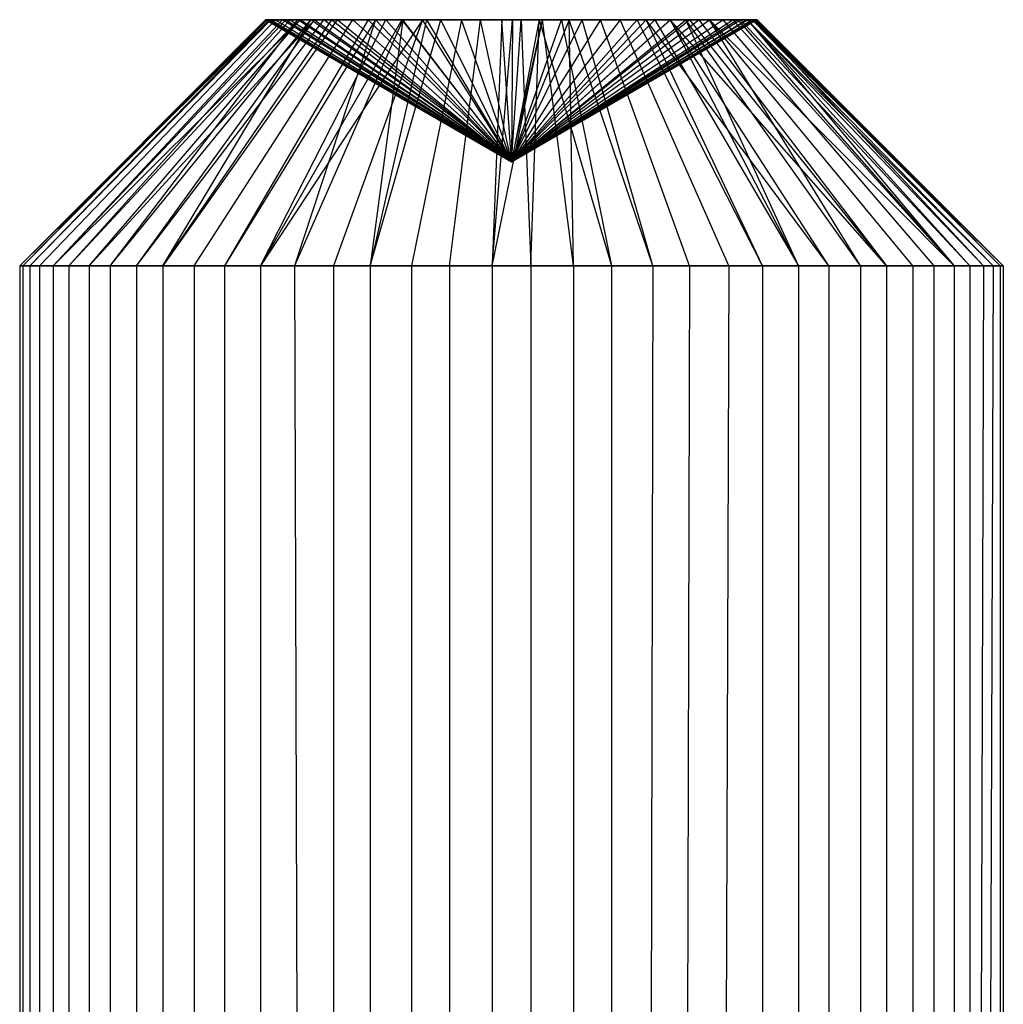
# Model space of a CAD drawing. Extents: x -23.4 to 23.6, y 0.3 to 4.
# Tile 77 of 189: x -17.294 to -17.137, y 2.679 to 2.836. Entities that reach past the tile are written whole.
import ezdxf

# ---------------------------------------------------------------- set-up
doc = ezdxf.new("R2010")
doc.units = 0
doc.header["$MEASUREMENT"] = 0
doc.layers.get('0').update_dxf_attribs({"color": 13, "linetype": 'CONTINUOUS'})

# ---------------------------------------------------------------- blocks, each defined once
blk = doc.blocks.new('FOURTY_V_PM_STL')
at = {"color": 0}
for p, q in [((-17.25414, 2.83608, -0.1505), (-17.29406, 2.79671, -0.15406)), ((-17.25414, 2.83608, -0.1505), (-17.29406, 2.79671, -0.15406)), ((-17.25473, 2.83608, -0.15577), (-17.29406, 2.79671, -0.15406)), ((-17.25473, 2.83608, -0.15577), (-17.29406, 2.79671, -0.15406)), ((-17.29355, 2.79671, -0.16705), (-17.25448, 2.83608, -0.16227)), ((-17.25473, 2.83608, -0.15577), (-17.29355, 2.79671, -0.16705)), ((-17.25473, 2.83608, -0.15577), (-17.29355, 2.79671, -0.16705)), ((-17.25471, 2.83608, -0.15963), (-17.29355, 2.79671, -0.16705)), ((-17.25471, 2.83608, -0.15963), (-17.29355, 2.79671, -0.16705)), ((-17.29355, 2.79671, -0.16705), (-17.25448, 2.83608, -0.16227)), ((-17.25391, 2.83608, -0.14932), (-17.29243, 2.79671, -0.14116)), ((-17.25391, 2.83608, -0.14932), (-17.29243, 2.79671, -0.14116)), ((-17.25414, 2.83608, -0.1505), (-17.29243, 2.79671, -0.14116)), ((-17.25414, 2.83608, -0.1505), (-17.29243, 2.79671, -0.14116)), ((-17.29091, 2.79671, -0.17979), (-17.25315, 2.83608, -0.16863)), ((-17.29091, 2.79671, -0.17979), (-17.25315, 2.83608, -0.16863)), ((-17.25204, 2.83608, -0.14309), (-17.28869, 2.79671, -0.1287)), ((-17.28869, 2.79671, -0.1287), (-17.25149, 2.83608, -0.14175)), ((-17.25204, 2.83608, -0.14309), (-17.28869, 2.79671, -0.1287)), ((-17.28869, 2.79671, -0.1287), (-17.25149, 2.83608, -0.14175)), ((-17.28869, 2.79671, -0.1287), (-17.24918, 2.83608, -0.13726)), ((-17.28869, 2.79671, -0.1287), (-17.24918, 2.83608, -0.13726)), ((-17.28621, 2.79671, -0.19191), (-17.24956, 2.83608, -0.17704)), ((-17.28621, 2.79671, -0.19191), (-17.24956, 2.83608, -0.17704)), ((-17.28621, 2.79671, -0.19191), (-17.2508, 2.83608, -0.1747)), ((-17.28621, 2.79671, -0.19191), (-17.2508, 2.83608, -0.1747)), ((-17.28295, 2.79671, -0.11703), (-17.24918, 2.83608, -0.13726)), ((-17.28295, 2.79671, -0.11703), (-17.24918, 2.83608, -0.13726)), ((-17.28295, 2.79671, -0.11703), (-17.24689, 2.83608, -0.13385)), ((-17.28295, 2.79671, -0.11703), (-17.24689, 2.83608, -0.13385)), ((-17.27958, 2.79671, -0.2031), (-17.24749, 2.83608, -0.18029)), ((-17.27958, 2.79671, -0.2031), (-17.24749, 2.83608, -0.18029)), ((-17.27958, 2.79671, -0.2031), (-17.24956, 2.83608, -0.17704)), ((-17.27958, 2.79671, -0.2031), (-17.24956, 2.83608, -0.17704)), ((-17.27537, 2.79671, -0.10646), (-17.24689, 2.83608, -0.13385)), ((-17.27537, 2.79671, -0.10646), (-17.24689, 2.83608, -0.13385)), ((-17.27537, 2.79671, -0.10646), (-17.24539, 2.83608, -0.13197)), ((-17.27537, 2.79671, -0.10646), (-17.24539, 2.83608, -0.13197)), ((-17.2433, 2.83608, -0.18526), (-17.27119, 2.79671, -0.21304)), ((-17.27119, 2.79671, -0.21304), (-17.24413, 2.83608, -0.18439)), ((-17.2433, 2.83608, -0.18526), (-17.27119, 2.79671, -0.21304)), ((-17.27119, 2.79671, -0.21304), (-17.24413, 2.83608, -0.18439)), ((-17.27119, 2.79671, -0.21304), (-17.24749, 2.83608, -0.18029)), ((-17.27119, 2.79671, -0.21304), (-17.24749, 2.83608, -0.18029)), ((-17.26616, 2.79671, -0.09729), (-17.24078, 2.83608, -0.12738)), ((-17.26616, 2.79671, -0.09729), (-17.24078, 2.83608, -0.12738)), ((-17.23834, 2.83608, -0.18947), (-17.26129, 2.79671, -0.22147)), ((-17.23834, 2.83608, -0.18947), (-17.26129, 2.79671, -0.22147)), ((-17.23715, 2.83608, -0.19029), (-17.26129, 2.79671, -0.22147)), ((-17.23715, 2.83608, -0.19029), (-17.26129, 2.79671, -0.22147)), ((-17.25556, 2.79671, -0.08975), (-17.23548, 2.83608, -0.12362)), ((-17.22963, 2.83608, -0.12077), (-17.25556, 2.79671, -0.08975)), ((-17.22963, 2.83608, -0.12077), (-17.25556, 2.79671, -0.08975)), ((-17.23294, 2.83608, -0.12223), (-17.25556, 2.79671, -0.08975)), ((-17.23294, 2.83608, -0.12223), (-17.25556, 2.79671, -0.08975)), ((-17.25556, 2.79671, -0.08975), (-17.23548, 2.83608, -0.12362)), ((-17.25414, 2.83608, -0.1505), (-17.25473, 2.83608, -0.15577)), ((-17.25473, 2.83608, -0.15577), (-17.25471, 2.83608, -0.15963)), ((-17.25414, 2.83608, -0.1505), (-17.25473, 2.83608, -0.15577)), ((-17.2154, 2.81335, -0.15748), (-17.25473, 2.83608, -0.15577)), ((-17.25473, 2.83608, -0.15577), (-17.25471, 2.83608, -0.15963)), ((-17.2154, 2.81335, -0.15748), (-17.25473, 2.83608, -0.15577)), ((-17.25471, 2.83608, -0.15963), (-17.25448, 2.83608, -0.16227)), ((-17.25471, 2.83608, -0.15963), (-17.25448, 2.83608, -0.16227)), ((-17.25471, 2.83608, -0.15963), (-17.2154, 2.81335, -0.15748)), ((-17.25471, 2.83608, -0.15963), (-17.2154, 2.81335, -0.15748)), ((-17.25448, 2.83608, -0.16227), (-17.25315, 2.83608, -0.16863)), ((-17.2154, 2.81335, -0.15748), (-17.25448, 2.83608, -0.16227)), ((-17.25448, 2.83608, -0.16227), (-17.25315, 2.83608, -0.16863)), ((-17.2154, 2.81335, -0.15748), (-17.25448, 2.83608, -0.16227)), ((-17.25391, 2.83608, -0.14932), (-17.25414, 2.83608, -0.1505)), ((-17.2154, 2.81335, -0.15748), (-17.25414, 2.83608, -0.1505)), ((-17.25391, 2.83608, -0.14932), (-17.25414, 2.83608, -0.1505)), ((-17.2154, 2.81335, -0.15748), (-17.25414, 2.83608, -0.1505)), ((-17.25204, 2.83608, -0.14309), (-17.25391, 2.83608, -0.14932)), ((-17.25391, 2.83608, -0.14932), (-17.2154, 2.81335, -0.15748)), ((-17.25204, 2.83608, -0.14309), (-17.25391, 2.83608, -0.14932)), ((-17.25391, 2.83608, -0.14932), (-17.2154, 2.81335, -0.15748)), ((-17.25315, 2.83608, -0.16863), (-17.2508, 2.83608, -0.1747)), ((-17.25315, 2.83608, -0.16863), (-17.2154, 2.81335, -0.15748)), ((-17.25315, 2.83608, -0.16863), (-17.2508, 2.83608, -0.1747)), ((-17.25315, 2.83608, -0.16863), (-17.2154, 2.81335, -0.15748)), ((-17.25149, 2.83608, -0.14175), (-17.25204, 2.83608, -0.14309)), ((-17.25149, 2.83608, -0.14175), (-17.25204, 2.83608, -0.14309)), ((-17.2154, 2.81335, -0.15748), (-17.25204, 2.83608, -0.14309)), ((-17.2154, 2.81335, -0.15748), (-17.25204, 2.83608, -0.14309)), ((-17.24918, 2.83608, -0.13726), (-17.25149, 2.83608, -0.14175)), ((-17.25149, 2.83608, -0.14175), (-17.2154, 2.81335, -0.15748)), ((-17.24918, 2.83608, -0.13726), (-17.25149, 2.83608, -0.14175)), ((-17.25149, 2.83608, -0.14175), (-17.2154, 2.81335, -0.15748)), ((-17.2508, 2.83608, -0.1747), (-17.24956, 2.83608, -0.17704)), ((-17.2508, 2.83608, -0.1747), (-17.24956, 2.83608, -0.17704)), ((-17.2508, 2.83608, -0.1747), (-17.2154, 2.81335, -0.15748)), ((-17.2508, 2.83608, -0.1747), (-17.2154, 2.81335, -0.15748)), ((-17.23715, 2.83608, -0.19029), (-17.25013, 2.79671, -0.22815)), ((-17.23715, 2.83608, -0.19029), (-17.25013, 2.79671, -0.22815)), ((-17.23276, 2.83608, -0.19281), (-17.25013, 2.79671, -0.22815)), ((-17.23276, 2.83608, -0.19281), (-17.25013, 2.79671, -0.22815)), ((-17.24956, 2.83608, -0.17704), (-17.24749, 2.83608, -0.18029)), ((-17.2154, 2.81335, -0.15748), (-17.24956, 2.83608, -0.17704)), ((-17.24956, 2.83608, -0.17704), (-17.24749, 2.83608, -0.18029)), ((-17.2154, 2.81335, -0.15748), (-17.24956, 2.83608, -0.17704)), ((-17.24689, 2.83608, -0.13385), (-17.24918, 2.83608, -0.13726)), ((-17.24689, 2.83608, -0.13385), (-17.24918, 2.83608, -0.13726)), ((-17.2154, 2.81335, -0.15748), (-17.24918, 2.83608, -0.13726)), ((-17.2154, 2.81335, -0.15748), (-17.24918, 2.83608, -0.13726)), ((-17.24749, 2.83608, -0.18029), (-17.24413, 2.83608, -0.18439)), ((-17.2154, 2.81335, -0.15748), (-17.24749, 2.83608, -0.18029)), ((-17.24749, 2.83608, -0.18029), (-17.24413, 2.83608, -0.18439)), ((-17.2154, 2.81335, -0.15748), (-17.24749, 2.83608, -0.18029)), ((-17.24539, 2.83608, -0.13197), (-17.24689, 2.83608, -0.13385)), ((-17.24689, 2.83608, -0.13385), (-17.2154, 2.81335, -0.15748)), ((-17.24539, 2.83608, -0.13197), (-17.24689, 2.83608, -0.13385)), ((-17.24689, 2.83608, -0.13385), (-17.2154, 2.81335, -0.15748)), ((-17.24078, 2.83608, -0.12738), (-17.24539, 2.83608, -0.13197)), ((-17.24078, 2.83608, -0.12738), (-17.24539, 2.83608, -0.13197)), ((-17.2154, 2.81335, -0.15748), (-17.24539, 2.83608, -0.13197)), ((-17.2154, 2.81335, -0.15748), (-17.24539, 2.83608, -0.13197)), ((-17.24413, 2.83608, -0.18439), (-17.2433, 2.83608, -0.18526)), ((-17.24413, 2.83608, -0.18439), (-17.2433, 2.83608, -0.18526)), ((-17.24413, 2.83608, -0.18439), (-17.2154, 2.81335, -0.15748)), ((-17.24413, 2.83608, -0.18439), (-17.2154, 2.81335, -0.15748)), ((-17.22963, 2.83608, -0.12077), (-17.24386, 2.79671, -0.08407)), ((-17.22963, 2.83608, -0.12077), (-17.24386, 2.79671, -0.08407)), ((-17.2433, 2.83608, -0.18526), (-17.23834, 2.83608, -0.18947)), ((-17.2154, 2.81335, -0.15748), (-17.2433, 2.83608, -0.18526)), ((-17.2433, 2.83608, -0.18526), (-17.23834, 2.83608, -0.18947)), ((-17.2154, 2.81335, -0.15748), (-17.2433, 2.83608, -0.18526)), ((-17.23548, 2.83608, -0.12362), (-17.24078, 2.83608, -0.12738)), ((-17.23548, 2.83608, -0.12362), (-17.24078, 2.83608, -0.12738)), ((-17.24078, 2.83608, -0.12738), (-17.2154, 2.81335, -0.15748)), ((-17.24078, 2.83608, -0.12738), (-17.2154, 2.81335, -0.15748)), ((-17.23834, 2.83608, -0.18947), (-17.23715, 2.83608, -0.19029)), ((-17.2154, 2.81335, -0.15748), (-17.23834, 2.83608, -0.18947)), ((-17.23834, 2.83608, -0.18947), (-17.23715, 2.83608, -0.19029)), ((-17.2154, 2.81335, -0.15748), (-17.23834, 2.83608, -0.18947)), ((-17.23803, 2.79671, -0.2329), (-17.22671, 2.83608, -0.19519)), ((-17.23276, 2.83608, -0.19281), (-17.23803, 2.79671, -0.2329)), ((-17.23276, 2.83608, -0.19281), (-17.23803, 2.79671, -0.2329)), ((-17.229, 2.83608, -0.19443), (-17.23803, 2.79671, -0.2329)), ((-17.229, 2.83608, -0.19443), (-17.23803, 2.79671, -0.2329)), ((-17.23803, 2.79671, -0.2329), (-17.22671, 2.83608, -0.19519)), ((-17.23715, 2.83608, -0.19029), (-17.23276, 2.83608, -0.19281)), ((-17.23715, 2.83608, -0.19029), (-17.23276, 2.83608, -0.19281)), ((-17.23715, 2.83608, -0.19029), (-17.2154, 2.81335, -0.15748)), ((-17.23715, 2.83608, -0.19029), (-17.2154, 2.81335, -0.15748)), ((-17.23294, 2.83608, -0.12223), (-17.23548, 2.83608, -0.12362)), ((-17.23294, 2.83608, -0.12223), (-17.23548, 2.83608, -0.12362)), ((-17.2154, 2.81335, -0.15748), (-17.23548, 2.83608, -0.12362)), ((-17.2154, 2.81335, -0.15748), (-17.23548, 2.83608, -0.12362)), ((-17.22963, 2.83608, -0.12077), (-17.23294, 2.83608, -0.12223)), ((-17.23294, 2.83608, -0.12223), (-17.2154, 2.81335, -0.15748)), ((-17.22963, 2.83608, -0.12077), (-17.23294, 2.83608, -0.12223)), ((-17.23294, 2.83608, -0.12223), (-17.2154, 2.81335, -0.15748)), ((-17.23276, 2.83608, -0.19281), (-17.229, 2.83608, -0.19443)), ((-17.2154, 2.81335, -0.15748), (-17.23276, 2.83608, -0.19281)), ((-17.23276, 2.83608, -0.19281), (-17.229, 2.83608, -0.19443)), ((-17.2154, 2.81335, -0.15748), (-17.23276, 2.83608, -0.19281)), ((-17.2234, 2.83608, -0.11893), (-17.23139, 2.79671, -0.08038)), ((-17.2234, 2.83608, -0.11893), (-17.23139, 2.79671, -0.08038)), ((-17.2234, 2.83608, -0.11893), (-17.22963, 2.83608, -0.12077)), ((-17.2234, 2.83608, -0.11893), (-17.22963, 2.83608, -0.12077)), ((-17.2154, 2.81335, -0.15748), (-17.22963, 2.83608, -0.12077)), ((-17.2154, 2.81335, -0.15748), (-17.22963, 2.83608, -0.12077)), ((-17.229, 2.83608, -0.19443), (-17.22671, 2.83608, -0.19519)), ((-17.229, 2.83608, -0.19443), (-17.22671, 2.83608, -0.19519)), ((-17.229, 2.83608, -0.19443), (-17.2154, 2.81335, -0.15748)), ((-17.229, 2.83608, -0.19443), (-17.2154, 2.81335, -0.15748)), ((-17.22671, 2.83608, -0.19519), (-17.22035, 2.83608, -0.19654)), ((-17.2154, 2.81335, -0.15748), (-17.22671, 2.83608, -0.19519)), ((-17.22671, 2.83608, -0.19519), (-17.22035, 2.83608, -0.19654)), ((-17.2154, 2.81335, -0.15748), (-17.22671, 2.83608, -0.19519)), ((-17.2253, 2.79671, -0.23559), (-17.22035, 2.83608, -0.19654)), ((-17.2253, 2.79671, -0.23559), (-17.22035, 2.83608, -0.19654)), ((-17.21694, 2.83608, -0.11814), (-17.2234, 2.83608, -0.11893)), ((-17.2154, 2.81335, -0.15748), (-17.2234, 2.83608, -0.11893)), ((-17.21694, 2.83608, -0.11814), (-17.2234, 2.83608, -0.11893)), ((-17.2154, 2.81335, -0.15748), (-17.2234, 2.83608, -0.11893)), ((-17.22035, 2.83608, -0.19654), (-17.21385, 2.83608, -0.19682)), ((-17.22035, 2.83608, -0.19654), (-17.21385, 2.83608, -0.19682)), ((-17.2154, 2.81335, -0.15748), (-17.22035, 2.83608, -0.19654)), ((-17.2154, 2.81335, -0.15748), (-17.22035, 2.83608, -0.19654)), ((-17.21694, 2.83608, -0.11814), (-17.21848, 2.79671, -0.0788)), ((-17.21848, 2.79671, -0.0788), (-17.21525, 2.83608, -0.11811)), ((-17.21694, 2.83608, -0.11814), (-17.21848, 2.79671, -0.0788)), ((-17.21848, 2.79671, -0.0788), (-17.21525, 2.83608, -0.11811)), ((-17.21848, 2.79671, -0.0788), (-17.21044, 2.83608, -0.11842)), ((-17.21848, 2.79671, -0.0788), (-17.21044, 2.83608, -0.11842)), ((-17.21525, 2.83608, -0.11811), (-17.21694, 2.83608, -0.11814)), ((-17.21525, 2.83608, -0.11811), (-17.21694, 2.83608, -0.11814)), ((-17.2154, 2.81335, -0.15748), (-17.21694, 2.83608, -0.11814)), ((-17.2154, 2.81335, -0.15748), (-17.21694, 2.83608, -0.11814)), ((-17.21525, 2.83608, -0.11811), (-17.2154, 2.81335, -0.15748)), ((-17.20618, 2.83608, -0.11921), (-17.2154, 2.81335, -0.15748)), ((-17.2154, 2.81335, -0.15748), (-17.21044, 2.83608, -0.11842)), ((-17.18998, 2.83608, -0.12741), (-17.2154, 2.81335, -0.15748)), ((-17.2154, 2.81335, -0.15748), (-17.19245, 2.83608, -0.12549)), ((-17.17919, 2.83608, -0.14202), (-17.2154, 2.81335, -0.15748)), ((-17.2154, 2.81335, -0.15748), (-17.17999, 2.83608, -0.14026)), ((-17.1766, 2.83608, -0.15079), (-17.2154, 2.81335, -0.15748)), ((-17.2154, 2.81335, -0.15748), (-17.17764, 2.83608, -0.14633)), ((-17.17772, 2.83608, -0.16891), (-17.2154, 2.81335, -0.15748)), ((-17.2154, 2.81335, -0.15748), (-17.17688, 2.83608, -0.16564)), ((-17.18686, 2.83608, -0.1846), (-17.2154, 2.81335, -0.15748)), ((-17.2154, 2.81335, -0.15748), (-17.18541, 2.83608, -0.18299)), ((-17.19388, 2.83608, -0.19045), (-17.2154, 2.81335, -0.15748)), ((-17.2154, 2.81335, -0.15748), (-17.19002, 2.83608, -0.18758)), ((-17.21097, 2.83608, -0.1966), (-17.2154, 2.81335, -0.15748)), ((-17.2154, 2.81335, -0.15748), (-17.2074, 2.83608, -0.19603)), ((-17.2154, 2.81335, -0.15748), (-17.21385, 2.83608, -0.19682)), ((-17.2154, 2.81335, -0.15748), (-17.21385, 2.83608, -0.19682)), ((-17.21097, 2.83608, -0.1966), (-17.2154, 2.81335, -0.15748)), ((-17.2154, 2.81335, -0.15748), (-17.2074, 2.83608, -0.19603)), ((-17.20116, 2.83608, -0.19419), (-17.2154, 2.81335, -0.15748)), ((-17.20116, 2.83608, -0.19419), (-17.2154, 2.81335, -0.15748)), ((-17.2154, 2.81335, -0.15748), (-17.19532, 2.83608, -0.19134)), ((-17.2154, 2.81335, -0.15748), (-17.19532, 2.83608, -0.19134)), ((-17.19388, 2.83608, -0.19045), (-17.2154, 2.81335, -0.15748)), ((-17.2154, 2.81335, -0.15748), (-17.19002, 2.83608, -0.18758)), ((-17.18686, 2.83608, -0.1846), (-17.2154, 2.81335, -0.15748)), ((-17.2154, 2.81335, -0.15748), (-17.18162, 2.83608, -0.17771)), ((-17.2154, 2.81335, -0.15748), (-17.17875, 2.83608, -0.17187)), ((-17.2154, 2.81335, -0.15748), (-17.18541, 2.83608, -0.18299)), ((-17.2154, 2.81335, -0.15748), (-17.18162, 2.83608, -0.17771)), ((-17.2154, 2.81335, -0.15748), (-17.17875, 2.83608, -0.17187)), ((-17.17772, 2.83608, -0.16891), (-17.2154, 2.81335, -0.15748)), ((-17.2154, 2.81335, -0.15748), (-17.17688, 2.83608, -0.16564)), ((-17.1761, 2.83608, -0.15991), (-17.2154, 2.81335, -0.15748)), ((-17.1761, 2.83608, -0.15991), (-17.2154, 2.81335, -0.15748)), ((-17.2154, 2.81335, -0.15748), (-17.17632, 2.83608, -0.15269)), ((-17.2154, 2.81335, -0.15748), (-17.17632, 2.83608, -0.15269)), ((-17.1766, 2.83608, -0.15079), (-17.2154, 2.81335, -0.15748)), ((-17.2154, 2.81335, -0.15748), (-17.17764, 2.83608, -0.14633)), ((-17.17919, 2.83608, -0.14202), (-17.2154, 2.81335, -0.15748)), ((-17.2154, 2.81335, -0.15748), (-17.18373, 2.83608, -0.13409)), ((-17.2154, 2.81335, -0.15748), (-17.1875, 2.83608, -0.1297)), ((-17.2154, 2.81335, -0.15748), (-17.17999, 2.83608, -0.14026)), ((-17.2154, 2.81335, -0.15748), (-17.18373, 2.83608, -0.13409)), ((-17.2154, 2.81335, -0.15748), (-17.1875, 2.83608, -0.1297)), ((-17.18998, 2.83608, -0.12741), (-17.2154, 2.81335, -0.15748)), ((-17.2154, 2.81335, -0.15748), (-17.19245, 2.83608, -0.12549)), ((-17.19803, 2.83608, -0.12215), (-17.2154, 2.81335, -0.15748)), ((-17.19803, 2.83608, -0.12215), (-17.2154, 2.81335, -0.15748)), ((-17.2154, 2.81335, -0.15748), (-17.20408, 2.83608, -0.11977)), ((-17.2154, 2.81335, -0.15748), (-17.20408, 2.83608, -0.11977)), ((-17.20618, 2.83608, -0.11921), (-17.2154, 2.81335, -0.15748)), ((-17.2154, 2.81335, -0.15748), (-17.21044, 2.83608, -0.11842)), ((-17.21525, 2.83608, -0.11811), (-17.2154, 2.81335, -0.15748)), ((-17.21044, 2.83608, -0.11842), (-17.21525, 2.83608, -0.11811)), ((-17.21044, 2.83608, -0.11842), (-17.21525, 2.83608, -0.11811)), ((-17.21385, 2.83608, -0.19682), (-17.21231, 2.79671, -0.23616)), ((-17.21385, 2.83608, -0.19682), (-17.21231, 2.79671, -0.23616)), ((-17.21385, 2.83608, -0.19682), (-17.21097, 2.83608, -0.1966)), ((-17.21385, 2.83608, -0.19682), (-17.21097, 2.83608, -0.1966)), ((-17.21231, 2.79671, -0.23616), (-17.21097, 2.83608, -0.1966)), ((-17.21231, 2.79671, -0.23616), (-17.21097, 2.83608, -0.1966)), ((-17.21097, 2.83608, -0.1966), (-17.1994, 2.79671, -0.23458)), ((-17.21097, 2.83608, -0.1966), (-17.1994, 2.79671, -0.23458)), ((-17.21097, 2.83608, -0.1966), (-17.2074, 2.83608, -0.19603)), ((-17.21097, 2.83608, -0.1966), (-17.2074, 2.83608, -0.19603)), ((-17.20549, 2.79671, -0.07937), (-17.21044, 2.83608, -0.11842)), ((-17.20549, 2.79671, -0.07937), (-17.21044, 2.83608, -0.11842)), ((-17.20618, 2.83608, -0.11921), (-17.21044, 2.83608, -0.11842)), ((-17.20618, 2.83608, -0.11921), (-17.21044, 2.83608, -0.11842)), ((-17.2074, 2.83608, -0.19603), (-17.1994, 2.79671, -0.23458)), ((-17.2074, 2.83608, -0.19603), (-17.1994, 2.79671, -0.23458)), ((-17.2074, 2.83608, -0.19603), (-17.20116, 2.83608, -0.19419)), ((-17.2074, 2.83608, -0.19603), (-17.20116, 2.83608, -0.19419)), ((-17.20549, 2.79671, -0.07937), (-17.20618, 2.83608, -0.11921)), ((-17.20549, 2.79671, -0.07937), (-17.20618, 2.83608, -0.11921)), ((-17.19277, 2.79671, -0.08206), (-17.20618, 2.83608, -0.11921)), ((-17.19277, 2.79671, -0.08206), (-17.20618, 2.83608, -0.11921)), ((-17.20408, 2.83608, -0.11977), (-17.20618, 2.83608, -0.11921)), ((-17.20408, 2.83608, -0.11977), (-17.20618, 2.83608, -0.11921)), ((-17.19277, 2.79671, -0.08206), (-17.20408, 2.83608, -0.11977)), ((-17.19803, 2.83608, -0.12215), (-17.20408, 2.83608, -0.11977)), ((-17.19277, 2.79671, -0.08206), (-17.20408, 2.83608, -0.11977)), ((-17.19803, 2.83608, -0.12215), (-17.20408, 2.83608, -0.11977)), ((-17.18693, 2.79671, -0.23089), (-17.20116, 2.83608, -0.19419)), ((-17.20116, 2.83608, -0.19419), (-17.19532, 2.83608, -0.19134)), ((-17.18693, 2.79671, -0.23089), (-17.20116, 2.83608, -0.19419)), ((-17.20116, 2.83608, -0.19419), (-17.19532, 2.83608, -0.19134)), ((-17.18066, 2.79671, -0.08681), (-17.19803, 2.83608, -0.12215)), ((-17.19245, 2.83608, -0.12549), (-17.19803, 2.83608, -0.12215)), ((-17.18066, 2.79671, -0.08681), (-17.19803, 2.83608, -0.12215)), ((-17.19245, 2.83608, -0.12549), (-17.19803, 2.83608, -0.12215)), ((-17.17524, 2.79671, -0.22521), (-17.19532, 2.83608, -0.19134)), ((-17.19532, 2.83608, -0.19134), (-17.19388, 2.83608, -0.19045)), ((-17.17524, 2.79671, -0.22521), (-17.19532, 2.83608, -0.19134)), ((-17.19532, 2.83608, -0.19134), (-17.19388, 2.83608, -0.19045)), ((-17.16464, 2.79671, -0.21767), (-17.19388, 2.83608, -0.19045)), ((-17.19388, 2.83608, -0.19045), (-17.19002, 2.83608, -0.18758)), ((-17.16464, 2.79671, -0.21767), (-17.19388, 2.83608, -0.19045)), ((-17.17524, 2.79671, -0.22521), (-17.19388, 2.83608, -0.19045)), ((-17.17524, 2.79671, -0.22521), (-17.19388, 2.83608, -0.19045)), ((-17.19388, 2.83608, -0.19045), (-17.19002, 2.83608, -0.18758)), ((-17.18998, 2.83608, -0.12741), (-17.19245, 2.83608, -0.12549)), ((-17.19245, 2.83608, -0.12549), (-17.16951, 2.79671, -0.0935)), ((-17.19245, 2.83608, -0.12549), (-17.16951, 2.79671, -0.0935)), ((-17.18998, 2.83608, -0.12741), (-17.19245, 2.83608, -0.12549)), ((-17.15542, 2.79671, -0.2085), (-17.19002, 2.83608, -0.18758)), ((-17.19002, 2.83608, -0.18758), (-17.18686, 2.83608, -0.1846)), ((-17.15542, 2.79671, -0.2085), (-17.19002, 2.83608, -0.18758)), ((-17.16464, 2.79671, -0.21767), (-17.19002, 2.83608, -0.18758)), ((-17.16464, 2.79671, -0.21767), (-17.19002, 2.83608, -0.18758)), ((-17.19002, 2.83608, -0.18758), (-17.18686, 2.83608, -0.1846)), ((-17.16951, 2.79671, -0.0935), (-17.18998, 2.83608, -0.12741)), ((-17.16951, 2.79671, -0.0935), (-17.18998, 2.83608, -0.12741)), ((-17.1875, 2.83608, -0.1297), (-17.18998, 2.83608, -0.12741)), ((-17.1875, 2.83608, -0.1297), (-17.18998, 2.83608, -0.12741)), ((-17.16951, 2.79671, -0.0935), (-17.1875, 2.83608, -0.1297)), ((-17.16951, 2.79671, -0.0935), (-17.1875, 2.83608, -0.1297)), ((-17.1596, 2.79671, -0.10192), (-17.1875, 2.83608, -0.1297)), ((-17.1596, 2.79671, -0.10192), (-17.1875, 2.83608, -0.1297)), ((-17.18373, 2.83608, -0.13409), (-17.1875, 2.83608, -0.1297)), ((-17.18373, 2.83608, -0.13409), (-17.1875, 2.83608, -0.1297)), ((-17.18686, 2.83608, -0.1846), (-17.18541, 2.83608, -0.18299)), ((-17.15542, 2.79671, -0.2085), (-17.18686, 2.83608, -0.1846)), ((-17.15542, 2.79671, -0.2085), (-17.18686, 2.83608, -0.1846)), ((-17.18686, 2.83608, -0.1846), (-17.18541, 2.83608, -0.18299)), ((-17.18541, 2.83608, -0.18299), (-17.15542, 2.79671, -0.2085)), ((-17.18541, 2.83608, -0.18299), (-17.18162, 2.83608, -0.17771)), ((-17.18541, 2.83608, -0.18299), (-17.15542, 2.79671, -0.2085)), ((-17.18541, 2.83608, -0.18299), (-17.18162, 2.83608, -0.17771)), ((-17.1596, 2.79671, -0.10192), (-17.18373, 2.83608, -0.13409)), ((-17.1596, 2.79671, -0.10192), (-17.18373, 2.83608, -0.13409)), ((-17.15122, 2.79671, -0.11186), (-17.18373, 2.83608, -0.13409)), ((-17.15122, 2.79671, -0.11186), (-17.18373, 2.83608, -0.13409)), ((-17.14458, 2.79671, -0.12305), (-17.18373, 2.83608, -0.13409)), ((-17.14458, 2.79671, -0.12305), (-17.18373, 2.83608, -0.13409)), ((-17.17999, 2.83608, -0.14026), (-17.18373, 2.83608, -0.13409)), ((-17.17999, 2.83608, -0.14026), (-17.18373, 2.83608, -0.13409)), ((-17.18162, 2.83608, -0.17771), (-17.14784, 2.79671, -0.19793)), ((-17.18162, 2.83608, -0.17771), (-17.14784, 2.79671, -0.19793)), ((-17.18162, 2.83608, -0.17771), (-17.17875, 2.83608, -0.17187)), ((-17.18162, 2.83608, -0.17771), (-17.17875, 2.83608, -0.17187)), ((-17.14458, 2.79671, -0.12305), (-17.17999, 2.83608, -0.14026)), ((-17.17919, 2.83608, -0.14202), (-17.17999, 2.83608, -0.14026)), ((-17.14458, 2.79671, -0.12305), (-17.17999, 2.83608, -0.14026)), ((-17.17919, 2.83608, -0.14202), (-17.17999, 2.83608, -0.14026)), ((-17.17764, 2.83608, -0.14633), (-17.17919, 2.83608, -0.14202)), ((-17.17919, 2.83608, -0.14202), (-17.14458, 2.79671, -0.12305)), ((-17.17919, 2.83608, -0.14202), (-17.14458, 2.79671, -0.12305)), ((-17.17764, 2.83608, -0.14633), (-17.17919, 2.83608, -0.14202)), ((-17.17875, 2.83608, -0.17187), (-17.14211, 2.79671, -0.18626)), ((-17.17875, 2.83608, -0.17187), (-17.14211, 2.79671, -0.18626)), ((-17.17875, 2.83608, -0.17187), (-17.17772, 2.83608, -0.16891)), ((-17.17875, 2.83608, -0.17187), (-17.17772, 2.83608, -0.16891)), ((-17.13837, 2.79671, -0.1738), (-17.17772, 2.83608, -0.16891)), ((-17.17772, 2.83608, -0.16891), (-17.17688, 2.83608, -0.16564)), ((-17.13837, 2.79671, -0.1738), (-17.17772, 2.83608, -0.16891)), ((-17.14211, 2.79671, -0.18626), (-17.17772, 2.83608, -0.16891)), ((-17.14211, 2.79671, -0.18626), (-17.17772, 2.83608, -0.16891)), ((-17.17772, 2.83608, -0.16891), (-17.17688, 2.83608, -0.16564)), ((-17.1766, 2.83608, -0.15079), (-17.17764, 2.83608, -0.14633)), ((-17.17764, 2.83608, -0.14633), (-17.13988, 2.79671, -0.13517)), ((-17.17764, 2.83608, -0.14633), (-17.13988, 2.79671, -0.13517)), ((-17.17764, 2.83608, -0.14633), (-17.14458, 2.79671, -0.12305)), ((-17.17764, 2.83608, -0.14633), (-17.14458, 2.79671, -0.12305)), ((-17.1766, 2.83608, -0.15079), (-17.17764, 2.83608, -0.14633)), ((-17.13673, 2.79671, -0.1609), (-17.17688, 2.83608, -0.16564)), ((-17.17688, 2.83608, -0.16564), (-17.1761, 2.83608, -0.15991)), ((-17.13673, 2.79671, -0.1609), (-17.17688, 2.83608, -0.16564)), ((-17.13837, 2.79671, -0.1738), (-17.17688, 2.83608, -0.16564)), ((-17.13837, 2.79671, -0.1738), (-17.17688, 2.83608, -0.16564)), ((-17.17688, 2.83608, -0.16564), (-17.1761, 2.83608, -0.15991)), ((-17.17632, 2.83608, -0.15269), (-17.1766, 2.83608, -0.15079)), ((-17.1766, 2.83608, -0.15079), (-17.13724, 2.79671, -0.14791)), ((-17.1766, 2.83608, -0.15079), (-17.13724, 2.79671, -0.14791)), ((-17.1766, 2.83608, -0.15079), (-17.13988, 2.79671, -0.13517)), ((-17.1766, 2.83608, -0.15079), (-17.13988, 2.79671, -0.13517)), ((-17.17632, 2.83608, -0.15269), (-17.1766, 2.83608, -0.15079)), ((-17.1761, 2.83608, -0.15991), (-17.17632, 2.83608, -0.15269)), ((-17.17632, 2.83608, -0.15269), (-17.13673, 2.79671, -0.1609)), ((-17.17632, 2.83608, -0.15269), (-17.13673, 2.79671, -0.1609)), ((-17.17632, 2.83608, -0.15269), (-17.13724, 2.79671, -0.14791)), ((-17.17632, 2.83608, -0.15269), (-17.13724, 2.79671, -0.14791)), ((-17.1761, 2.83608, -0.15991), (-17.17632, 2.83608, -0.15269)), ((-17.1761, 2.83608, -0.15991), (-17.13673, 2.79671, -0.1609)), ((-17.1761, 2.83608, -0.15991), (-17.13673, 2.79671, -0.1609)), ((-17.29243, 2.79671, -0.14116), (-17.29406, 2.79671, -0.15406)), ((-17.29406, 2.79671, -0.15406), (-17.29406, 2.52998, -0.15406)), ((-17.29406, 2.79671, -0.15406), (-17.29355, 2.79671, -0.16705)), ((-17.29406, 2.79671, -0.15406), (-17.29406, 2.52998, -0.15406)), ((-17.29243, 2.79671, -0.14116), (-17.29406, 2.79671, -0.15406)), ((-17.29406, 2.79671, -0.15406), (-17.29355, 2.79671, -0.16705)), ((-17.29355, 2.79671, -0.16705), (-17.29355, 2.52998, -0.16705)), ((-17.29355, 2.79671, -0.16705), (-17.29091, 2.79671, -0.17979)), ((-17.29355, 2.79671, -0.16705), (-17.29355, 2.52998, -0.16705)), ((-17.29355, 2.79671, -0.16705), (-17.29091, 2.79671, -0.17979)), ((-17.28869, 2.79671, -0.1287), (-17.29243, 2.79671, -0.14116)), ((-17.29243, 2.79671, -0.14116), (-17.29243, 2.52998, -0.14116)), ((-17.29243, 2.79671, -0.14116), (-17.29243, 2.52998, -0.14116)), ((-17.28869, 2.79671, -0.1287), (-17.29243, 2.79671, -0.14116)), ((-17.29091, 2.79671, -0.17979), (-17.29091, 2.52998, -0.17979)), ((-17.29091, 2.79671, -0.17979), (-17.28621, 2.79671, -0.19191)), ((-17.29091, 2.79671, -0.17979), (-17.29091, 2.52998, -0.17979)), ((-17.29091, 2.79671, -0.17979), (-17.28621, 2.79671, -0.19191)), ((-17.28295, 2.79671, -0.11703), (-17.28869, 2.79671, -0.1287)), ((-17.28869, 2.79671, -0.1287), (-17.28869, 2.52998, -0.1287)), ((-17.28869, 2.79671, -0.1287), (-17.28869, 2.52998, -0.1287)), ((-17.28295, 2.79671, -0.11703), (-17.28869, 2.79671, -0.1287)), ((-17.28621, 2.79671, -0.19191), (-17.28621, 2.52998, -0.19191)), ((-17.28621, 2.79671, -0.19191), (-17.27958, 2.79671, -0.2031)), ((-17.28621, 2.79671, -0.19191), (-17.28621, 2.52998, -0.19191)), ((-17.28621, 2.79671, -0.19191), (-17.27958, 2.79671, -0.2031)), ((-17.27537, 2.79671, -0.10646), (-17.28295, 2.79671, -0.11703)), ((-17.28295, 2.79671, -0.11703), (-17.28295, 2.52998, -0.11703)), ((-17.28295, 2.79671, -0.11703), (-17.28295, 2.52998, -0.11703)), ((-17.27537, 2.79671, -0.10646), (-17.28295, 2.79671, -0.11703)), ((-17.27958, 2.79671, -0.2031), (-17.27958, 2.52998, -0.2031)), ((-17.27958, 2.79671, -0.2031), (-17.27119, 2.79671, -0.21304)), ((-17.27958, 2.79671, -0.2031), (-17.27958, 2.52998, -0.2031)), ((-17.27958, 2.79671, -0.2031), (-17.27119, 2.79671, -0.21304)), ((-17.26616, 2.79671, -0.09729), (-17.27537, 2.79671, -0.10646)), ((-17.27537, 2.79671, -0.10646), (-17.27537, 2.52998, -0.10646)), ((-17.27537, 2.79671, -0.10646), (-17.27537, 2.52998, -0.10646)), ((-17.26616, 2.79671, -0.09729), (-17.27537, 2.79671, -0.10646)), ((-17.27119, 2.79671, -0.21304), (-17.27119, 2.52998, -0.21304)), ((-17.27119, 2.79671, -0.21304), (-17.26129, 2.79671, -0.22147)), ((-17.27119, 2.79671, -0.21304), (-17.27119, 2.52998, -0.21304)), ((-17.27119, 2.79671, -0.21304), (-17.26129, 2.79671, -0.22147)), ((-17.25556, 2.79671, -0.08975), (-17.26616, 2.79671, -0.09729)), ((-17.26616, 2.79671, -0.09729), (-17.26616, 2.52998, -0.09729)), ((-17.26616, 2.79671, -0.09729), (-17.26616, 2.52998, -0.09729)), ((-17.25556, 2.79671, -0.08975), (-17.26616, 2.79671, -0.09729)), ((-17.26129, 2.79671, -0.22147), (-17.26129, 2.52998, -0.22147)), ((-17.26129, 2.79671, -0.22147), (-17.25013, 2.79671, -0.22815)), ((-17.26129, 2.79671, -0.22147), (-17.26129, 2.52998, -0.22147)), ((-17.26129, 2.79671, -0.22147), (-17.25013, 2.79671, -0.22815)), ((-17.24386, 2.79671, -0.08407), (-17.25556, 2.79671, -0.08975)), ((-17.25556, 2.79671, -0.08975), (-17.25556, 2.52998, -0.08975)), ((-17.25556, 2.79671, -0.08975), (-17.25556, 2.52998, -0.08975)), ((-17.24386, 2.79671, -0.08407), (-17.25556, 2.79671, -0.08975)), ((-17.25013, 2.79671, -0.22815), (-17.24951, 2.60064, -0.22752)), ((-17.25013, 2.79671, -0.22815), (-17.23803, 2.79671, -0.2329)), ((-17.25013, 2.79671, -0.22815), (-17.24951, 2.60064, -0.22752)), ((-17.25013, 2.79671, -0.22815), (-17.23803, 2.79671, -0.2329)), ((-17.23139, 2.79671, -0.08038), (-17.24386, 2.79671, -0.08407)), ((-17.24386, 2.79671, -0.08407), (-17.24386, 2.52998, -0.08407)), ((-17.24386, 2.79671, -0.08407), (-17.24386, 2.52998, -0.08407)), ((-17.23139, 2.79671, -0.08038), (-17.24386, 2.79671, -0.08407)), ((-17.23803, 2.79671, -0.2329), (-17.23803, 2.52998, -0.2329)), ((-17.23803, 2.79671, -0.2329), (-17.2253, 2.79671, -0.23559)), ((-17.23803, 2.79671, -0.2329), (-17.23803, 2.52998, -0.2329)), ((-17.23803, 2.79671, -0.2329), (-17.2253, 2.79671, -0.23559)), ((-17.21848, 2.79671, -0.0788), (-17.23139, 2.79671, -0.08038)), ((-17.23139, 2.79671, -0.08038), (-17.23139, 2.52998, -0.08038)), ((-17.23139, 2.79671, -0.08038), (-17.23139, 2.52998, -0.08038)), ((-17.21848, 2.79671, -0.0788), (-17.23139, 2.79671, -0.08038)), ((-17.2253, 2.79671, -0.23559), (-17.2253, 2.52998, -0.23559)), ((-17.2253, 2.79671, -0.23559), (-17.21231, 2.79671, -0.23616)), ((-17.2253, 2.79671, -0.23559), (-17.2253, 2.52998, -0.23559)), ((-17.2253, 2.79671, -0.23559), (-17.21231, 2.79671, -0.23616)), ((-17.20549, 2.79671, -0.07937), (-17.21848, 2.79671, -0.0788)), ((-17.21848, 2.79671, -0.0788), (-17.21848, 2.52998, -0.0788)), ((-17.21848, 2.79671, -0.0788), (-17.21848, 2.52998, -0.0788)), ((-17.20549, 2.79671, -0.07937), (-17.21848, 2.79671, -0.0788)), ((-17.21231, 2.79671, -0.23616), (-17.21231, 2.52998, -0.23616)), ((-17.21231, 2.79671, -0.23616), (-17.1994, 2.79671, -0.23458)), ((-17.21231, 2.79671, -0.23616), (-17.21231, 2.52998, -0.23616)), ((-17.21231, 2.79671, -0.23616), (-17.1994, 2.79671, -0.23458)), ((-17.19277, 2.79671, -0.08206), (-17.20549, 2.79671, -0.07937)), ((-17.20549, 2.79671, -0.07937), (-17.20549, 2.52998, -0.07937)), ((-17.20549, 2.79671, -0.07937), (-17.20549, 2.52998, -0.07937)), ((-17.19277, 2.79671, -0.08206), (-17.20549, 2.79671, -0.07937)), ((-17.1994, 2.79671, -0.23458), (-17.1994, 2.52998, -0.23458)), ((-17.1994, 2.79671, -0.23458), (-17.18693, 2.79671, -0.23089)), ((-17.1994, 2.79671, -0.23458), (-17.1994, 2.52998, -0.23458)), ((-17.1994, 2.79671, -0.23458), (-17.18693, 2.79671, -0.23089)), ((-17.19277, 2.79671, -0.08206), (-17.19331, 2.55859, -0.08277)), ((-17.19277, 2.79671, -0.08206), (-17.19331, 2.55859, -0.08277)), ((-17.18066, 2.79671, -0.08681), (-17.19277, 2.79671, -0.08206)), ((-17.18066, 2.79671, -0.08681), (-17.19277, 2.79671, -0.08206)), ((-17.18693, 2.79671, -0.23089), (-17.18756, 2.56943, -0.23024)), ((-17.18693, 2.79671, -0.23089), (-17.18756, 2.56943, -0.23024)), ((-17.18693, 2.79671, -0.23089), (-17.17524, 2.79671, -0.22521)), ((-17.18693, 2.79671, -0.23089), (-17.17524, 2.79671, -0.22521)), ((-17.18066, 2.79671, -0.08681), (-17.18129, 2.61442, -0.08744)), ((-17.18066, 2.79671, -0.08681), (-17.18129, 2.61442, -0.08744)), ((-17.16951, 2.79671, -0.0935), (-17.18066, 2.79671, -0.08681)), ((-17.16951, 2.79671, -0.0935), (-17.18066, 2.79671, -0.08681)), ((-17.17524, 2.79671, -0.22521), (-17.17524, 2.52998, -0.22521)), ((-17.17524, 2.79671, -0.22521), (-17.16464, 2.79671, -0.21767)), ((-17.17524, 2.79671, -0.22521), (-17.17524, 2.52998, -0.22521)), ((-17.17524, 2.79671, -0.22521), (-17.16464, 2.79671, -0.21767)), ((-17.1596, 2.79671, -0.10192), (-17.16951, 2.79671, -0.0935)), ((-17.16951, 2.79671, -0.0935), (-17.16951, 2.52998, -0.0935)), ((-17.16951, 2.79671, -0.0935), (-17.16951, 2.52998, -0.0935)), ((-17.1596, 2.79671, -0.10192), (-17.16951, 2.79671, -0.0935)), ((-17.16464, 2.79671, -0.21767), (-17.16464, 2.52998, -0.21767)), ((-17.16464, 2.79671, -0.21767), (-17.15542, 2.79671, -0.2085)), ((-17.16464, 2.79671, -0.21767), (-17.16464, 2.52998, -0.21767)), ((-17.16464, 2.79671, -0.21767), (-17.15542, 2.79671, -0.2085)), ((-17.15122, 2.79671, -0.11186), (-17.1596, 2.79671, -0.10192)), ((-17.1596, 2.79671, -0.10192), (-17.1596, 2.52998, -0.10192)), ((-17.1596, 2.79671, -0.10192), (-17.1596, 2.52998, -0.10192)), ((-17.15122, 2.79671, -0.11186), (-17.1596, 2.79671, -0.10192)), ((-17.15542, 2.79671, -0.2085), (-17.15542, 2.52998, -0.2085)), ((-17.15542, 2.79671, -0.2085), (-17.14784, 2.79671, -0.19793)), ((-17.15542, 2.79671, -0.2085), (-17.15542, 2.52998, -0.2085)), ((-17.15542, 2.79671, -0.2085), (-17.14784, 2.79671, -0.19793)), ((-17.14458, 2.79671, -0.12305), (-17.15122, 2.79671, -0.11186)), ((-17.15122, 2.79671, -0.11186), (-17.15122, 2.52998, -0.11186)), ((-17.15122, 2.79671, -0.11186), (-17.15122, 2.52998, -0.11186)), ((-17.14458, 2.79671, -0.12305), (-17.15122, 2.79671, -0.11186)), ((-17.14784, 2.79671, -0.19793), (-17.14784, 2.52998, -0.19793)), ((-17.14784, 2.79671, -0.19793), (-17.14211, 2.79671, -0.18626)), ((-17.14784, 2.79671, -0.19793), (-17.14784, 2.52998, -0.19793)), ((-17.14784, 2.79671, -0.19793), (-17.14211, 2.79671, -0.18626)), ((-17.13988, 2.79671, -0.13517), (-17.14458, 2.79671, -0.12305)), ((-17.14458, 2.79671, -0.12305), (-17.14458, 2.52998, -0.12305)), ((-17.14458, 2.79671, -0.12305), (-17.14458, 2.52998, -0.12305)), ((-17.13988, 2.79671, -0.13517), (-17.14458, 2.79671, -0.12305)), ((-17.14211, 2.79671, -0.18626), (-17.14211, 2.52998, -0.18626)), ((-17.14211, 2.79671, -0.18626), (-17.13837, 2.79671, -0.1738)), ((-17.14211, 2.79671, -0.18626), (-17.14211, 2.52998, -0.18626)), ((-17.14211, 2.79671, -0.18626), (-17.13837, 2.79671, -0.1738)), ((-17.13988, 2.79671, -0.13517), (-17.14062, 2.56297, -0.13561)), ((-17.13988, 2.79671, -0.13517), (-17.14062, 2.56297, -0.13561)), ((-17.13724, 2.79671, -0.14791), (-17.13988, 2.79671, -0.13517)), ((-17.13724, 2.79671, -0.14791), (-17.13988, 2.79671, -0.13517)), ((-17.13837, 2.79671, -0.1738), (-17.13914, 2.56504, -0.17342)), ((-17.13837, 2.79671, -0.1738), (-17.13914, 2.56504, -0.17342)), ((-17.13837, 2.79671, -0.1738), (-17.13673, 2.79671, -0.1609)), ((-17.13837, 2.79671, -0.1738), (-17.13673, 2.79671, -0.1609)), ((-17.13673, 2.79671, -0.1609), (-17.13724, 2.79671, -0.14791)), ((-17.13724, 2.79671, -0.14791), (-17.13724, 2.52998, -0.14791)), ((-17.13724, 2.79671, -0.14791), (-17.13724, 2.52998, -0.14791)), ((-17.13673, 2.79671, -0.1609), (-17.13724, 2.79671, -0.14791)), ((-17.13673, 2.79671, -0.1609), (-17.13673, 2.52998, -0.1609)), ((-17.13673, 2.79671, -0.1609), (-17.13673, 2.52998, -0.1609))]:
    blk.add_line(p, q, dxfattribs=at)

msp = doc.modelspace()

# ---------------------------------------------------------------- block references
at = {"color": 0}
msp.add_blockref('FOURTY_V_PM_STL', (0, 0), dxfattribs=at)

doc.saveas('drawing.dxf')
